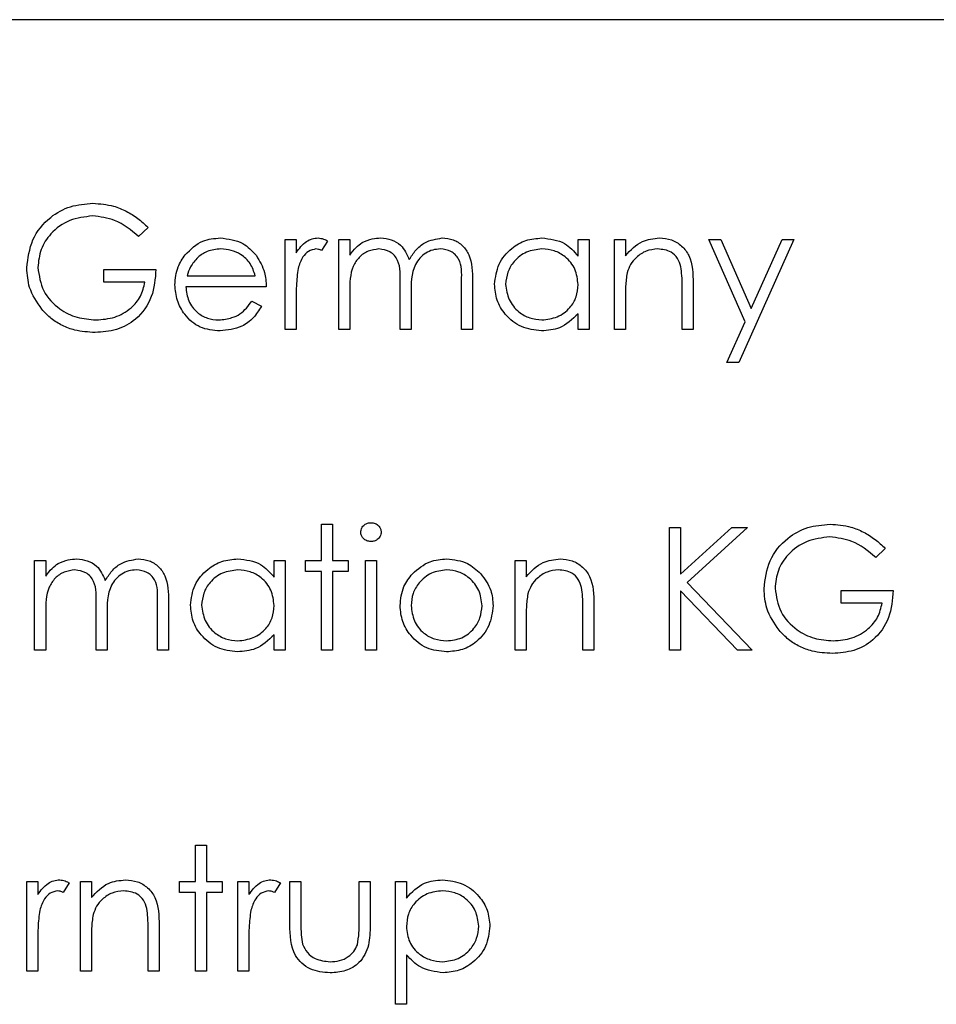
# Model space of a CAD drawing. Header units: millimetres. Extents: x 5 to 418, y 2 to 292.
# Tile 23 of 54: x 68.41 to 71.04, y 213.05 to 215.88. Entities that reach past the tile are written whole.
import ezdxf

# ---------------------------------------------------------------- set-up
doc = ezdxf.new("R2010")
doc.units = ezdxf.units.MM

msp = doc.modelspace()

# ---------------------------------------------------------------- linework, layer by layer
at = {"color": 7, "linetype": 'Continuous', "lineweight": 25}
for p, q in [((82.6269, 215.877), (65.9603, 215.877)), ((68.7817, 215.2807), (68.7545, 215.2549)), ((69.1752, 215.2459), (69.2068, 215.2459)), ((69.1752, 214.9881), (69.1752, 215.2459)), ((69.2068, 215.2459), (69.2068, 215.2079)), ((69.2973, 215.2416), (69.2799, 215.2142)), ((69.3289, 215.2459), (69.3606, 215.2459)), ((69.3289, 214.9881), (69.3289, 215.2459)), ((69.3606, 215.2459), (69.3606, 215.2011)), ((70.0164, 215.1982), (70.0164, 215.2459)), ((70.0164, 215.2459), (70.0481, 215.2459)), ((70.0481, 215.2459), (70.0481, 214.9881)), ((70.1204, 215.2459), (70.1521, 215.2459)), ((70.1204, 214.9881), (70.1204, 215.2459)), ((70.1521, 215.2459), (70.1521, 215.1994)), ((70.3918, 215.2459), (70.4259, 215.2459)), ((70.496, 215.0101), (70.3918, 215.2459)), ((70.4259, 215.2459), (70.5132, 215.0484)), ((70.636, 215.2459), (70.4777, 214.8931)), ((70.5132, 215.0484), (70.6018, 215.2459)), ((70.6018, 215.2459), (70.636, 215.2459)), ((68.655, 215.16), (68.8043, 215.16)), ((68.655, 215.1238), (68.655, 215.16)), ((68.8935, 215.1419), (69.0892, 215.1419)), ((69.6817, 214.9881), (69.6817, 215.1279)), ((69.7134, 215.1277), (69.7134, 214.9881)), ((68.7726, 215.1238), (68.655, 215.1238)), ((69.1209, 215.1102), (68.8902, 215.1102)), ((69.5053, 214.9881), (69.5053, 215.1192)), ((70.3149, 214.9881), (70.3149, 215.1094)), ((70.3466, 215.1197), (70.3466, 214.9881)), ((69.2068, 215.0747), (69.2068, 214.9881)), ((69.3606, 215.0966), (69.3606, 214.9881)), ((69.537, 215.0884), (69.537, 214.9881)), ((70.1521, 215.0813), (70.1521, 214.9881)), ((69.0792, 215.0695), (69.1073, 215.0547)), ((70.0164, 214.9881), (70.0164, 215.0327)), ((69.2068, 214.9881), (69.1752, 214.9881)), ((69.3606, 214.9881), (69.3289, 214.9881)), ((69.537, 214.9881), (69.5053, 214.9881)), ((69.7134, 214.9881), (69.6817, 214.9881)), ((70.0481, 214.9881), (70.0164, 214.9881)), ((70.1521, 214.9881), (70.1204, 214.9881)), ((70.3466, 214.9881), (70.3149, 214.9881)), ((70.4435, 214.8931), (70.496, 215.0101)), ((70.4777, 214.8931), (70.4435, 214.8931)), ((69.2792, 214.4286), (69.3108, 214.4286)), ((69.2792, 214.3246), (69.2792, 214.4286)), ((69.3108, 214.4286), (69.3108, 214.3246)), ((70.2787, 214.4196), (70.3104, 214.4196)), ((70.2787, 214.0668), (70.2787, 214.4196)), ((70.3104, 214.2852), (70.4574, 214.4196)), ((70.3104, 214.4196), (70.3104, 214.2852)), ((70.5026, 214.4196), (70.3292, 214.2613)), ((70.4574, 214.4196), (70.5026, 214.4196)), ((70.8983, 214.3594), (70.8712, 214.3336)), ((68.456, 214.3246), (68.4877, 214.3246)), ((68.456, 214.0668), (68.456, 214.3246)), ((68.4877, 214.3246), (68.4877, 214.2798)), ((69.1435, 214.2769), (69.1435, 214.3246)), ((69.1435, 214.3246), (69.1752, 214.3246)), ((69.1752, 214.3246), (69.1752, 214.0668)), ((69.234, 214.3246), (69.2792, 214.3246)), ((69.234, 214.2929), (69.234, 214.3246)), ((69.3108, 214.3246), (69.3561, 214.3246)), ((69.3561, 214.3246), (69.3561, 214.2929)), ((69.4058, 214.3246), (69.4375, 214.3246)), ((69.4058, 214.0668), (69.4058, 214.3246)), ((69.4375, 214.3246), (69.4375, 214.0668)), ((69.8355, 214.3246), (69.8671, 214.3246)), ((69.8355, 214.0668), (69.8355, 214.3246)), ((69.8671, 214.3246), (69.8671, 214.2781)), ((69.2792, 214.2929), (69.234, 214.2929)), ((69.2792, 214.0668), (69.2792, 214.2929)), ((69.3108, 214.2929), (69.3108, 214.0668)), ((69.3561, 214.2929), (69.3108, 214.2929)), ((70.3292, 214.2613), (70.5162, 214.0668)), ((70.3104, 214.237), (70.3104, 214.0668)), ((70.474, 214.0668), (70.3104, 214.237)), ((70.7717, 214.2387), (70.921, 214.2387)), ((70.7717, 214.2025), (70.7717, 214.2387)), ((68.6324, 214.0668), (68.6324, 214.1979)), ((68.8088, 214.0668), (68.8088, 214.2066)), ((68.8405, 214.2064), (68.8405, 214.0668)), ((70.0616, 214.1984), (70.0616, 214.0668)), ((70.8893, 214.2025), (70.7717, 214.2025)), ((68.4877, 214.1753), (68.4877, 214.0668)), ((68.6641, 214.1671), (68.6641, 214.0668)), ((70.03, 214.0668), (70.03, 214.1881)), ((69.8671, 214.16), (69.8671, 214.0668)), ((69.1435, 214.0668), (69.1435, 214.1114)), ((68.4877, 214.0668), (68.456, 214.0668)), ((68.6641, 214.0668), (68.6324, 214.0668)), ((68.8405, 214.0668), (68.8088, 214.0668)), ((69.1752, 214.0668), (69.1435, 214.0668)), ((69.3108, 214.0668), (69.2792, 214.0668)), ((69.4375, 214.0668), (69.4058, 214.0668)), ((69.8671, 214.0668), (69.8355, 214.0668)), ((70.0616, 214.0668), (70.03, 214.0668)), ((70.3104, 214.0668), (70.2787, 214.0668)), ((70.5162, 214.0668), (70.474, 214.0668)), ((68.9174, 213.5073), (68.949, 213.5073)), ((68.9174, 213.4033), (68.9174, 213.5073)), ((68.949, 213.5073), (68.949, 213.4033)), ((68.4334, 213.4033), (68.4651, 213.4033)), ((68.4334, 213.1455), (68.4334, 213.4033)), ((68.4651, 213.4033), (68.4651, 213.3653)), ((68.5872, 213.4033), (68.6189, 213.4033)), ((68.5872, 213.1455), (68.5872, 213.4033)), ((68.6189, 213.4033), (68.6189, 213.3568)), ((68.8721, 213.4033), (68.9174, 213.4033)), ((68.8721, 213.3716), (68.8721, 213.4033)), ((68.949, 213.4033), (68.9942, 213.4033)), ((68.9942, 213.4033), (68.9942, 213.3716)), ((69.0395, 213.4033), (69.0711, 213.4033)), ((69.0395, 213.1455), (69.0395, 213.4033)), ((69.0711, 213.4033), (69.0711, 213.3653)), ((69.1887, 213.4033), (69.2204, 213.4033)), ((69.1887, 213.2801), (69.1887, 213.4033)), ((69.2204, 213.4033), (69.2204, 213.2837)), ((69.3877, 213.4033), (69.4194, 213.4033)), ((69.3877, 213.2837), (69.3877, 213.4033)), ((69.4194, 213.4033), (69.4194, 213.2778)), ((69.4918, 213.4033), (69.5234, 213.4033)), ((69.4918, 213.0505), (69.4918, 213.4033)), ((69.5234, 213.4033), (69.5234, 213.3556)), ((68.5555, 213.399), (68.5382, 213.3716)), ((69.1616, 213.399), (69.1442, 213.3716)), ((68.9174, 213.3716), (68.8721, 213.3716)), ((68.9174, 213.1455), (68.9174, 213.3716)), ((68.949, 213.3716), (68.949, 213.1455)), ((68.9942, 213.3716), (68.949, 213.3716)), ((68.7817, 213.1455), (68.7817, 213.2668)), ((68.8133, 213.2772), (68.8133, 213.1455)), ((68.6189, 213.2387), (68.6189, 213.1455)), ((68.4651, 213.2321), (68.4651, 213.1455)), ((69.0711, 213.2321), (69.0711, 213.1455)), ((69.5234, 213.1922), (69.5234, 213.0505)), ((68.4651, 213.1455), (68.4334, 213.1455)), ((68.6189, 213.1455), (68.5872, 213.1455)), ((68.8133, 213.1455), (68.7817, 213.1455)), ((68.949, 213.1455), (68.9174, 213.1455)), ((69.0711, 213.1455), (69.0395, 213.1455)), ((69.5234, 213.0505), (69.4918, 213.0505))]:
    msp.add_line(p, q, dxfattribs=at)
for points, knots in [([(68.4334, 215.1646), (68.4369, 215.1923), (68.4439, 215.2476), (68.4946, 215.3096), (68.5579, 215.3447), (68.6014, 215.3482), (68.6232, 215.3499)], [0, 0, 0, 0, 0.2795897, 0.5590718, 0.7794111, 1, 1, 1, 1]), ([(68.6232, 215.3499), (68.6434, 215.3484), (68.6766, 215.346), (68.7197, 215.3282), (68.7529, 215.3073), (68.7721, 215.2895), (68.7817, 215.2807)], [0, 0, 0, 0, 0.339527, 0.559586, 0.779731, 1, 1, 1, 1]), ([(68.6221, 215.3137), (68.5998, 215.311), (68.5552, 215.3056), (68.5031, 215.2679), (68.471, 215.2187), (68.4671, 215.1836), (68.4651, 215.166)], [0, 0, 0, 0, 0.2798474, 0.5595549, 0.7798473, 1, 1, 1, 1]), ([(68.7545, 215.2549), (68.7327, 215.2729), (68.6938, 215.3049), (68.644, 215.311), (68.6221, 215.3137)], [0, 0, 0, 0, 0.5598397, 1, 1, 1, 1]), ([(68.8882, 215.2024), (68.9041, 215.2179), (68.9324, 215.2458), (68.9717, 215.249), (68.989, 215.2504)], [0, 0, 0, 0, 0.558577, 1, 1, 1, 1]), ([(68.989, 215.2504), (69.0119, 215.2478), (69.0529, 215.243), (69.0806, 215.2129), (69.0928, 215.1997)], [0, 0, 0, 0, 0.558919, 1, 1, 1, 1]), ([(69.2068, 215.2079), (69.2157, 215.22), (69.228, 215.2369), (69.2523, 215.2488), (69.2639, 215.2499), (69.2697, 215.2504)], [0, 0, 0, 0, 0.558788, 0.779481, 1, 1, 1, 1]), ([(69.2697, 215.2504), (69.2752, 215.2498), (69.285, 215.2486), (69.2935, 215.2437), (69.2973, 215.2416)], [0, 0, 0, 0, 0.559243, 1, 1, 1, 1]), ([(69.3964, 215.2373), (69.4059, 215.2415), (69.4229, 215.249), (69.4414, 215.25), (69.4495, 215.2504)], [0, 0, 0, 0, 0.559743, 1, 1, 1, 1]), ([(69.4495, 215.2504), (69.4598, 215.2494), (69.4804, 215.2472), (69.5141, 215.2283), (69.5249, 215.2034), (69.5315, 215.1882)], [0, 0, 0, 0, 0.280809, 0.561507, 1, 1, 1, 1]), ([(69.5315, 215.1882), (69.5374, 215.1976), (69.5491, 215.2164), (69.5801, 215.2429), (69.6087, 215.2476), (69.6261, 215.2504)], [0, 0, 0, 0, 0.281263, 0.562094, 1, 1, 1, 1]), ([(69.6261, 215.2504), (69.6368, 215.2494), (69.6582, 215.2475), (69.686, 215.2296), (69.7125, 215.1902), (69.713, 215.1535), (69.7134, 215.1277)], [0, 0, 0, 0, 0.186885, 0.373579, 0.560268, 1, 1, 1, 1]), ([(69.7767, 215.1177), (69.7791, 215.1375), (69.784, 215.177), (69.8214, 215.22), (69.8655, 215.2464), (69.8966, 215.2491), (69.9121, 215.2504)], [0, 0, 0, 0, 0.2794126, 0.5591913, 0.7795483, 1, 1, 1, 1]), ([(69.9121, 215.2504), (69.9354, 215.2478), (69.977, 215.2431), (70.0043, 215.2119), (70.0164, 215.1982)], [0, 0, 0, 0, 0.559062, 1, 1, 1, 1]), ([(70.1521, 215.1994), (70.1671, 215.2156), (70.194, 215.2446), (70.233, 215.2486), (70.2502, 215.2504)], [0, 0, 0, 0, 0.559141, 1, 1, 1, 1]), ([(70.2502, 215.2504), (70.2617, 215.2494), (70.2848, 215.2474), (70.3152, 215.2288), (70.346, 215.1876), (70.3463, 215.1477), (70.3466, 215.1197)], [0, 0, 0, 0, 0.187021, 0.37389, 0.56061, 1, 1, 1, 1]), ([(68.9906, 215.2188), (68.977, 215.2176), (68.9525, 215.2154), (68.9329, 215.201), (68.9242, 215.1946)], [0, 0, 0, 0, 0.5594582, 1, 1, 1, 1]), ([(69.0892, 215.1419), (69.0854, 215.1541), (69.0776, 215.1784), (69.0505, 215.203), (69.0205, 215.2164), (69.0006, 215.218), (68.9906, 215.2188)], [0, 0, 0, 0, 0.280138, 0.559194, 0.779598, 1, 1, 1, 1]), ([(69.2637, 215.2188), (69.2563, 215.2171), (69.2413, 215.2139), (69.2221, 215.1931), (69.2161, 215.1746), (69.2125, 215.1632)], [0, 0, 0, 0, 0.278336, 0.558768, 1, 1, 1, 1]), ([(69.2799, 215.2142), (69.277, 215.2155), (69.2718, 215.2179), (69.2662, 215.2185), (69.2637, 215.2188)], [0, 0, 0, 0, 0.560396, 1, 1, 1, 1]), ([(69.3606, 215.2011), (69.3663, 215.2088), (69.3765, 215.2226), (69.3903, 215.2328), (69.3964, 215.2373)], [0, 0, 0, 0, 0.560148, 1, 1, 1, 1]), ([(69.444, 215.2188), (69.4336, 215.2174), (69.4128, 215.2148), (69.3866, 215.196), (69.3612, 215.1575), (69.3608, 215.1217), (69.3606, 215.0966)], [0, 0, 0, 0, 0.186544, 0.37335, 0.56013, 1, 1, 1, 1]), ([(69.5053, 215.1192), (69.5063, 215.1423), (69.5075, 215.1713), (69.4898, 215.2004), (69.4722, 215.215), (69.4553, 215.2173), (69.444, 215.2188)], [0, 0, 0, 0, 0.500537, 0.625897, 0.751368, 1, 1, 1, 1]), ([(69.6206, 215.2188), (69.6133, 215.2182), (69.5986, 215.217), (69.5784, 215.2074), (69.5614, 215.1934), (69.5365, 215.1564), (69.5368, 215.1186), (69.537, 215.0884)], [0, 0, 0, 0, 0.125317, 0.250662, 0.376086, 0.501515, 1, 1, 1, 1]), ([(69.6817, 215.1279), (69.6824, 215.1498), (69.6834, 215.1773), (69.6644, 215.2031), (69.6471, 215.2158), (69.6312, 215.2176), (69.6206, 215.2188)], [0, 0, 0, 0, 0.499445, 0.624933, 0.750561, 1, 1, 1, 1]), ([(69.9125, 215.2188), (69.8974, 215.217), (69.8672, 215.2135), (69.8328, 215.1866), (69.8122, 215.1529), (69.8096, 215.1292), (69.8083, 215.1173)], [0, 0, 0, 0, 0.279767, 0.559291, 0.779719, 1, 1, 1, 1]), ([(70.0164, 215.1164), (70.0147, 215.1317), (70.0113, 215.1623), (69.9828, 215.1959), (69.9485, 215.2159), (69.9245, 215.2178), (69.9125, 215.2188)], [0, 0, 0, 0, 0.27966, 0.55921, 0.779487, 1, 1, 1, 1]), ([(70.2447, 215.2188), (70.2335, 215.2176), (70.2111, 215.2153), (70.1849, 215.1971), (70.1658, 215.1754), (70.1599, 215.1588), (70.157, 215.1505)], [0, 0, 0, 0, 0.2795525, 0.559373, 0.7797026, 1, 1, 1, 1]), ([(70.3112, 215.168), (70.3086, 215.1762), (70.3036, 215.1926), (70.2807, 215.2152), (70.2583, 215.2174), (70.2447, 215.2188)], [0, 0, 0, 0, 0.281192, 0.561331, 1, 1, 1, 1]), ([(68.8586, 215.1163), (68.8601, 215.1338), (68.8629, 215.1651), (68.8805, 215.191), (68.8882, 215.2024)], [0, 0, 0, 0, 0.559427, 1, 1, 1, 1]), ([(68.9242, 215.1946), (68.9165, 215.1859), (68.9027, 215.1703), (68.8964, 215.1506), (68.8935, 215.1419)], [0, 0, 0, 0, 0.558795, 1, 1, 1, 1]), ([(69.0928, 215.1997), (69.102, 215.1842), (69.1184, 215.1564), (69.1201, 215.1243), (69.1209, 215.1102)], [0, 0, 0, 0, 0.558897, 1, 1, 1, 1]), ([(68.4767, 215.0458), (68.4627, 215.0659), (68.4378, 215.102), (68.4348, 215.1455), (68.4334, 215.1646)], [0, 0, 0, 0, 0.559317, 1, 1, 1, 1]), ([(68.4651, 215.166), (68.4687, 215.1427), (68.4759, 215.096), (68.5227, 215.0467), (68.5771, 215.0196), (68.6139, 215.0167), (68.6323, 215.0152)], [0, 0, 0, 0, 0.2790614, 0.5585842, 0.7792365, 1, 1, 1, 1]), ([(68.8043, 215.16), (68.8021, 215.1333), (68.7978, 215.0802), (68.7531, 215.0173), (68.6922, 214.9833), (68.6504, 214.9805), (68.6295, 214.979)], [0, 0, 0, 0, 0.280351, 0.559367, 0.779371, 1, 1, 1, 1]), ([(69.2125, 215.1632), (69.2104, 215.1468), (69.2067, 215.1174), (69.2068, 215.0878), (69.2068, 215.0747)], [0, 0, 0, 0, 0.559636, 1, 1, 1, 1]), ([(70.3149, 215.1094), (70.315, 215.1204), (70.3151, 215.14), (70.3124, 215.1595), (70.3112, 215.168)], [0, 0, 0, 0, 0.560255, 1, 1, 1, 1]), ([(70.157, 215.1505), (70.1552, 215.1376), (70.152, 215.1147), (70.1521, 215.0915), (70.1521, 215.0813)], [0, 0, 0, 0, 0.559658, 1, 1, 1, 1]), ([(68.6323, 215.0152), (68.6505, 215.0166), (68.6869, 215.0194), (68.7316, 215.0456), (68.7625, 215.0819), (68.7693, 215.1098), (68.7726, 215.1238)], [0, 0, 0, 0, 0.280254, 0.559912, 0.779941, 1, 1, 1, 1]), ([(68.9882, 214.9836), (68.9686, 214.9853), (68.9295, 214.9888), (68.8873, 215.0265), (68.8628, 215.0705), (68.86, 215.101), (68.8586, 215.1163)], [0, 0, 0, 0, 0.279885, 0.558859, 0.779462, 1, 1, 1, 1]), ([(68.8902, 215.1102), (68.8918, 215.0962), (68.8951, 215.0683), (68.92, 215.0367), (68.9513, 215.0179), (68.9733, 215.0161), (68.9843, 215.0152)], [0, 0, 0, 0, 0.279963, 0.559359, 0.779526, 1, 1, 1, 1]), ([(69.9111, 214.9836), (69.8913, 214.9859), (69.8516, 214.9905), (69.8078, 215.027), (69.7807, 215.071), (69.778, 215.1021), (69.7767, 215.1177)], [0, 0, 0, 0, 0.279573, 0.559333, 0.779589, 1, 1, 1, 1]), ([(69.8083, 215.1173), (69.8105, 215.1023), (69.8148, 215.0722), (69.8425, 215.0386), (69.8766, 215.0187), (69.9004, 215.0164), (69.9122, 215.0152)], [0, 0, 0, 0, 0.279429, 0.559146, 0.77957, 1, 1, 1, 1]), ([(69.9122, 215.0152), (69.9273, 215.017), (69.9576, 215.0207), (69.9928, 215.0466), (70.0133, 215.0807), (70.0154, 215.1045), (70.0164, 215.1164)], [0, 0, 0, 0, 0.279822, 0.559387, 0.779603, 1, 1, 1, 1]), ([(68.6295, 214.979), (68.6099, 214.9802), (68.5776, 214.9821), (68.5353, 214.998), (68.5027, 215.018), (68.4854, 215.0365), (68.4767, 215.0458)], [0, 0, 0, 0, 0.339789, 0.559872, 0.779908, 1, 1, 1, 1]), ([(68.9843, 215.0152), (68.9973, 215.0165), (69.0187, 215.0186), (69.046, 215.0316), (69.0649, 215.0487), (69.0744, 215.0626), (69.0792, 215.0695)], [0, 0, 0, 0, 0.339465, 0.559626, 0.779498, 1, 1, 1, 1]), ([(69.1073, 215.0547), (69.1001, 215.0431), (69.0857, 215.0197), (69.0452, 214.9898), (69.0098, 214.9859), (68.9882, 214.9836)], [0, 0, 0, 0, 0.280919, 0.5614069, 1, 1, 1, 1]), ([(70.0164, 215.0327), (69.9997, 215.0168), (69.9698, 214.9884), (69.9291, 214.9851), (69.9111, 214.9836)], [0, 0, 0, 0, 0.558763, 1, 1, 1, 1]), ([(69.3923, 214.4059), (69.3928, 214.41), (69.394, 214.4184), (69.4023, 214.4271), (69.4117, 214.4324), (69.4182, 214.4329), (69.4215, 214.4331)], [0, 0, 0, 0, 0.279289, 0.558897, 0.779452, 1, 1, 1, 1]), ([(69.4215, 214.4331), (69.4257, 214.4327), (69.4341, 214.4319), (69.4437, 214.4247), (69.45, 214.4157), (69.4507, 214.4092), (69.451, 214.4059)], [0, 0, 0, 0, 0.279869, 0.559866, 0.779911, 1, 1, 1, 1]), ([(70.5501, 214.2433), (70.5536, 214.271), (70.5605, 214.3263), (70.6113, 214.3883), (70.6745, 214.4234), (70.7181, 214.4269), (70.7398, 214.4286)], [0, 0, 0, 0, 0.27959, 0.559072, 0.779411, 1, 1, 1, 1]), ([(70.7398, 214.4286), (70.76, 214.4271), (70.7933, 214.4247), (70.8364, 214.4069), (70.8696, 214.386), (70.8888, 214.3682), (70.8983, 214.3594)], [0, 0, 0, 0, 0.339527, 0.559586, 0.779731, 1, 1, 1, 1]), ([(69.4215, 214.3789), (69.4174, 214.3793), (69.4091, 214.3802), (69.3996, 214.3872), (69.3933, 214.3961), (69.3926, 214.4026), (69.3923, 214.4059)], [0, 0, 0, 0, 0.279784, 0.559698, 0.779921, 1, 1, 1, 1]), ([(69.451, 214.4059), (69.4504, 214.4017), (69.4492, 214.3934), (69.4408, 214.3848), (69.4313, 214.3796), (69.4248, 214.3791), (69.4215, 214.3789)], [0, 0, 0, 0, 0.27916, 0.558862, 0.779356, 1, 1, 1, 1]), ([(70.7388, 214.3924), (70.7165, 214.3897), (70.6718, 214.3843), (70.6197, 214.3466), (70.5877, 214.2974), (70.5837, 214.2623), (70.5817, 214.2447)], [0, 0, 0, 0, 0.2798474, 0.5595549, 0.7798473, 1, 1, 1, 1]), ([(70.8712, 214.3336), (70.8494, 214.3516), (70.8104, 214.3836), (70.7607, 214.3897), (70.7388, 214.3924)], [0, 0, 0, 0, 0.5598397, 1, 1, 1, 1]), ([(68.4877, 214.2798), (68.4934, 214.2875), (68.5036, 214.3013), (68.5174, 214.3116), (68.5235, 214.316)], [0, 0, 0, 0, 0.560148, 1, 1, 1, 1]), ([(68.5235, 214.316), (68.533, 214.3202), (68.55, 214.3277), (68.5685, 214.3287), (68.5766, 214.3291)], [0, 0, 0, 0, 0.559743, 1, 1, 1, 1]), ([(68.5766, 214.3291), (68.5869, 214.3281), (68.6075, 214.3259), (68.6412, 214.3071), (68.652, 214.2821), (68.6586, 214.2669)], [0, 0, 0, 0, 0.280809, 0.561507, 1, 1, 1, 1]), ([(68.6586, 214.2669), (68.6645, 214.2763), (68.6762, 214.2951), (68.7072, 214.3216), (68.7358, 214.3263), (68.7532, 214.3291)], [0, 0, 0, 0, 0.281263, 0.562094, 1, 1, 1, 1]), ([(68.7532, 214.3291), (68.7639, 214.3281), (68.7853, 214.3262), (68.8131, 214.3083), (68.8396, 214.2689), (68.8401, 214.2322), (68.8405, 214.2064)], [0, 0, 0, 0, 0.186885, 0.373579, 0.560268, 1, 1, 1, 1]), ([(68.9038, 214.1964), (68.9062, 214.2162), (68.9111, 214.2557), (68.9485, 214.2987), (68.9926, 214.3251), (69.0237, 214.3278), (69.0392, 214.3291)], [0, 0, 0, 0, 0.279413, 0.559191, 0.779548, 1, 1, 1, 1]), ([(69.0392, 214.3291), (69.0625, 214.3265), (69.1041, 214.3218), (69.1314, 214.2906), (69.1435, 214.2769)], [0, 0, 0, 0, 0.559062, 1, 1, 1, 1]), ([(69.5407, 214.2864), (69.5566, 214.3002), (69.5851, 214.325), (69.6224, 214.3278), (69.6389, 214.3291)], [0, 0, 0, 0, 0.55888, 1, 1, 1, 1]), ([(69.6389, 214.3291), (69.6598, 214.3269), (69.6972, 214.323), (69.7247, 214.2978), (69.7368, 214.2866)], [0, 0, 0, 0, 0.559182, 1, 1, 1, 1]), ([(69.8671, 214.2781), (69.8822, 214.2943), (69.9091, 214.3233), (69.9481, 214.3273), (69.9652, 214.3291)], [0, 0, 0, 0, 0.559141, 1, 1, 1, 1]), ([(69.9652, 214.3291), (69.9768, 214.3281), (69.9999, 214.3261), (70.0302, 214.3075), (70.061, 214.2663), (70.0614, 214.2264), (70.0616, 214.1984)], [0, 0, 0, 0, 0.187021, 0.37389, 0.56061, 1, 1, 1, 1]), ([(68.5711, 214.2975), (68.5607, 214.2961), (68.5399, 214.2935), (68.5137, 214.2748), (68.4883, 214.2362), (68.4879, 214.2004), (68.4877, 214.1753)], [0, 0, 0, 0, 0.186544, 0.37335, 0.56013, 1, 1, 1, 1]), ([(68.6324, 214.1979), (68.6334, 214.221), (68.6346, 214.25), (68.6169, 214.2791), (68.5993, 214.2937), (68.5824, 214.296), (68.5711, 214.2975)], [0, 0, 0, 0, 0.5005373, 0.6258968, 0.7513678, 1, 1, 1, 1]), ([(68.7477, 214.2975), (68.7404, 214.2969), (68.7257, 214.2958), (68.7055, 214.2861), (68.6885, 214.2721), (68.6636, 214.2352), (68.6639, 214.1973), (68.6641, 214.1671)], [0, 0, 0, 0, 0.1253168, 0.2506622, 0.3760864, 0.501515, 1, 1, 1, 1]), ([(68.8088, 214.2066), (68.8095, 214.2285), (68.8105, 214.256), (68.7915, 214.2818), (68.7743, 214.2945), (68.7583, 214.2963), (68.7477, 214.2975)], [0, 0, 0, 0, 0.499445, 0.624933, 0.750561, 1, 1, 1, 1]), ([(69.0396, 214.2975), (69.0245, 214.2957), (68.9943, 214.2922), (68.9599, 214.2653), (68.9393, 214.2316), (68.9367, 214.2079), (68.9355, 214.196)], [0, 0, 0, 0, 0.279767, 0.559291, 0.779719, 1, 1, 1, 1]), ([(69.1435, 214.1951), (69.1418, 214.2104), (69.1384, 214.241), (69.1099, 214.2746), (69.0756, 214.2946), (69.0516, 214.2965), (69.0396, 214.2975)], [0, 0, 0, 0, 0.27966, 0.55921, 0.779487, 1, 1, 1, 1]), ([(69.5053, 214.195), (69.5072, 214.214), (69.5105, 214.248), (69.5314, 214.2747), (69.5407, 214.2864)], [0, 0, 0, 0, 0.5592851, 1, 1, 1, 1]), ([(69.6387, 214.2975), (69.6237, 214.2956), (69.5935, 214.2919), (69.5605, 214.2638), (69.54, 214.2303), (69.538, 214.2066), (69.537, 214.1948)], [0, 0, 0, 0, 0.279484, 0.559256, 0.779547, 1, 1, 1, 1]), ([(69.7405, 214.1948), (69.7388, 214.2099), (69.7353, 214.24), (69.7074, 214.2732), (69.6743, 214.2942), (69.6506, 214.2964), (69.6387, 214.2975)], [0, 0, 0, 0, 0.2795862, 0.5593981, 0.7796526, 1, 1, 1, 1]), ([(69.7368, 214.2866), (69.7482, 214.2713), (69.7686, 214.2438), (69.7711, 214.2099), (69.7722, 214.195)], [0, 0, 0, 0, 0.559216, 1, 1, 1, 1]), ([(69.9597, 214.2975), (69.9485, 214.2963), (69.9262, 214.294), (69.9, 214.2758), (69.8809, 214.2541), (69.875, 214.2375), (69.872, 214.2292)], [0, 0, 0, 0, 0.279553, 0.559373, 0.779703, 1, 1, 1, 1]), ([(70.0262, 214.2467), (70.0237, 214.2549), (70.0186, 214.2713), (69.9957, 214.2939), (69.9734, 214.2961), (69.9597, 214.2975)], [0, 0, 0, 0, 0.281192, 0.561331, 1, 1, 1, 1]), ([(69.872, 214.2292), (69.8703, 214.2163), (69.8671, 214.1934), (69.8671, 214.1702), (69.8671, 214.16)], [0, 0, 0, 0, 0.559658, 1, 1, 1, 1]), ([(70.03, 214.1881), (70.03, 214.1991), (70.0302, 214.2187), (70.0274, 214.2382), (70.0262, 214.2467)], [0, 0, 0, 0, 0.560255, 1, 1, 1, 1]), ([(70.5933, 214.1245), (70.5794, 214.1446), (70.5545, 214.1807), (70.5514, 214.2242), (70.5501, 214.2433)], [0, 0, 0, 0, 0.559317, 1, 1, 1, 1]), ([(70.5817, 214.2447), (70.5854, 214.2214), (70.5926, 214.1747), (70.6394, 214.1254), (70.6938, 214.0983), (70.7306, 214.0954), (70.7489, 214.0939)], [0, 0, 0, 0, 0.279061, 0.558584, 0.779236, 1, 1, 1, 1]), ([(70.921, 214.2387), (70.9188, 214.212), (70.9144, 214.1589), (70.8698, 214.096), (70.8088, 214.062), (70.7671, 214.0592), (70.7462, 214.0577)], [0, 0, 0, 0, 0.280351, 0.559367, 0.779371, 1, 1, 1, 1]), ([(69.0382, 214.0623), (69.0184, 214.0646), (68.9788, 214.0692), (68.9349, 214.1057), (68.9078, 214.1497), (68.9051, 214.1808), (68.9038, 214.1964)], [0, 0, 0, 0, 0.279573, 0.559333, 0.779589, 1, 1, 1, 1]), ([(68.9355, 214.196), (68.9376, 214.181), (68.9419, 214.1509), (68.9696, 214.1173), (69.0037, 214.0974), (69.0275, 214.0951), (69.0393, 214.0939)], [0, 0, 0, 0, 0.279429, 0.559146, 0.77957, 1, 1, 1, 1]), ([(69.0393, 214.0939), (69.0544, 214.0958), (69.0847, 214.0994), (69.1199, 214.1253), (69.1404, 214.1594), (69.1425, 214.1832), (69.1435, 214.1951)], [0, 0, 0, 0, 0.279822, 0.559387, 0.779603, 1, 1, 1, 1]), ([(69.6389, 214.0623), (69.6191, 214.0643), (69.5796, 214.0683), (69.5362, 214.1049), (69.5096, 214.1486), (69.5067, 214.1795), (69.5053, 214.195)], [0, 0, 0, 0, 0.279776, 0.559179, 0.779592, 1, 1, 1, 1]), ([(69.537, 214.1948), (69.5389, 214.1799), (69.5426, 214.1501), (69.5696, 214.1163), (69.6036, 214.0971), (69.627, 214.095), (69.6387, 214.0939)], [0, 0, 0, 0, 0.279618, 0.559167, 0.779512, 1, 1, 1, 1]), ([(69.6387, 214.0939), (69.6537, 214.0956), (69.6836, 214.099), (69.7174, 214.1259), (69.7371, 214.1596), (69.7394, 214.1831), (69.7405, 214.1948)], [0, 0, 0, 0, 0.279745, 0.559113, 0.779606, 1, 1, 1, 1]), ([(69.7722, 214.195), (69.7697, 214.1754), (69.7649, 214.1362), (69.7294, 214.0921), (69.6852, 214.0658), (69.6543, 214.0635), (69.6389, 214.0623)], [0, 0, 0, 0, 0.279521, 0.559381, 0.779507, 1, 1, 1, 1]), ([(70.7489, 214.0939), (70.7672, 214.0953), (70.8035, 214.0981), (70.8482, 214.1243), (70.8792, 214.1606), (70.8859, 214.1885), (70.8893, 214.2025)], [0, 0, 0, 0, 0.280254, 0.559912, 0.779941, 1, 1, 1, 1]), ([(69.1435, 214.1114), (69.1268, 214.0955), (69.0969, 214.0671), (69.0562, 214.0638), (69.0382, 214.0623)], [0, 0, 0, 0, 0.558763, 1, 1, 1, 1]), ([(70.7462, 214.0577), (70.7266, 214.0589), (70.6943, 214.0608), (70.652, 214.0767), (70.6194, 214.0967), (70.602, 214.1152), (70.5933, 214.1245)], [0, 0, 0, 0, 0.339789, 0.559872, 0.779908, 1, 1, 1, 1]), ([(68.4651, 213.3653), (68.4739, 213.3775), (68.4863, 213.3943), (68.5105, 213.4063), (68.5222, 213.4073), (68.528, 213.4078)], [0, 0, 0, 0, 0.558788, 0.779481, 1, 1, 1, 1]), ([(68.528, 213.4078), (68.5334, 213.4072), (68.5432, 213.406), (68.5518, 213.4011), (68.5555, 213.399)], [0, 0, 0, 0, 0.559243, 1, 1, 1, 1]), ([(68.6189, 213.3568), (68.6339, 213.373), (68.6608, 213.402), (68.6998, 213.406), (68.7169, 213.4078)], [0, 0, 0, 0, 0.559141, 1, 1, 1, 1]), ([(68.7169, 213.4078), (68.7285, 213.4068), (68.7516, 213.4048), (68.782, 213.3862), (68.8127, 213.345), (68.8131, 213.3051), (68.8133, 213.2772)], [0, 0, 0, 0, 0.187021, 0.37389, 0.56061, 1, 1, 1, 1]), ([(69.0711, 213.3653), (69.08, 213.3775), (69.0923, 213.3943), (69.1166, 213.4063), (69.1282, 213.4073), (69.134, 213.4078)], [0, 0, 0, 0, 0.558788, 0.779481, 1, 1, 1, 1]), ([(69.134, 213.4078), (69.1395, 213.4072), (69.1493, 213.406), (69.1578, 213.4011), (69.1616, 213.399)], [0, 0, 0, 0, 0.559243, 1, 1, 1, 1]), ([(69.5234, 213.3556), (69.5395, 213.3725), (69.5682, 213.4028), (69.6094, 213.4063), (69.6276, 213.4078)], [0, 0, 0, 0, 0.558418, 1, 1, 1, 1]), ([(69.6276, 213.4078), (69.6474, 213.4056), (69.6869, 213.401), (69.731, 213.3652), (69.7588, 213.3217), (69.7617, 213.2906), (69.7631, 213.2751)], [0, 0, 0, 0, 0.279627, 0.559432, 0.779703, 1, 1, 1, 1]), ([(68.522, 213.3762), (68.5145, 213.3745), (68.4995, 213.3713), (68.4803, 213.3505), (68.4744, 213.332), (68.4707, 213.3206)], [0, 0, 0, 0, 0.278336, 0.558768, 1, 1, 1, 1]), ([(68.5382, 213.3716), (68.5353, 213.3729), (68.5301, 213.3753), (68.5245, 213.3759), (68.522, 213.3762)], [0, 0, 0, 0, 0.560396, 1, 1, 1, 1]), ([(68.7114, 213.3762), (68.7003, 213.375), (68.6779, 213.3727), (68.6517, 213.3545), (68.6326, 213.3328), (68.6267, 213.3162), (68.6237, 213.3079)], [0, 0, 0, 0, 0.279553, 0.559373, 0.779703, 1, 1, 1, 1]), ([(68.7779, 213.3254), (68.7754, 213.3336), (68.7704, 213.35), (68.7474, 213.3726), (68.7251, 213.3748), (68.7114, 213.3762)], [0, 0, 0, 0, 0.281192, 0.561331, 1, 1, 1, 1]), ([(69.128, 213.3762), (69.1206, 213.3745), (69.1056, 213.3713), (69.0864, 213.3505), (69.0804, 213.332), (69.0768, 213.3206)], [0, 0, 0, 0, 0.278336, 0.558768, 1, 1, 1, 1]), ([(69.1442, 213.3716), (69.1413, 213.3729), (69.1362, 213.3753), (69.1305, 213.3759), (69.128, 213.3762)], [0, 0, 0, 0, 0.560396, 1, 1, 1, 1]), ([(69.6273, 213.3762), (69.612, 213.3745), (69.5815, 213.3713), (69.5471, 213.3439), (69.5264, 213.3098), (69.5244, 213.2858), (69.5234, 213.2738)], [0, 0, 0, 0, 0.2797467, 0.559315, 0.7795146, 1, 1, 1, 1]), ([(69.7315, 213.2747), (69.7294, 213.2898), (69.7252, 213.3199), (69.6973, 213.3536), (69.6629, 213.3729), (69.6392, 213.3751), (69.6273, 213.3762)], [0, 0, 0, 0, 0.2793874, 0.5590918, 0.7795083, 1, 1, 1, 1]), ([(68.4707, 213.3206), (68.4686, 213.3042), (68.4649, 213.2748), (68.465, 213.2452), (68.4651, 213.2321)], [0, 0, 0, 0, 0.559636, 1, 1, 1, 1]), ([(68.7817, 213.2668), (68.7817, 213.2778), (68.7819, 213.2974), (68.7791, 213.3169), (68.7779, 213.3254)], [0, 0, 0, 0, 0.560255, 1, 1, 1, 1]), ([(69.0768, 213.3206), (69.0747, 213.3042), (69.071, 213.2748), (69.0711, 213.2452), (69.0711, 213.2321)], [0, 0, 0, 0, 0.559636, 1, 1, 1, 1]), ([(68.6237, 213.3079), (68.622, 213.295), (68.6188, 213.2721), (68.6188, 213.2489), (68.6189, 213.2387)], [0, 0, 0, 0, 0.5596576, 1, 1, 1, 1]), ([(69.3043, 213.141), (69.2846, 213.1425), (69.2455, 213.1456), (69.1907, 213.1972), (69.1895, 213.2486), (69.1887, 213.2801)], [0, 0, 0, 0, 0.28097, 0.559785, 1, 1, 1, 1]), ([(69.2204, 213.2837), (69.2204, 213.2724), (69.2203, 213.2521), (69.2238, 213.2322), (69.2254, 213.2234)], [0, 0, 0, 0, 0.5603768, 1, 1, 1, 1]), ([(69.4194, 213.2778), (69.4191, 213.2585), (69.4185, 213.2202), (69.3937, 213.1699), (69.3496, 213.1438), (69.3194, 213.1419), (69.3043, 213.141)], [0, 0, 0, 0, 0.281501, 0.559646, 0.779298, 1, 1, 1, 1]), ([(69.3825, 213.2209), (69.3844, 213.2325), (69.3879, 213.2534), (69.3878, 213.2744), (69.3877, 213.2837)], [0, 0, 0, 0, 0.559371, 1, 1, 1, 1]), ([(69.5234, 213.2738), (69.5251, 213.2586), (69.5285, 213.2281), (69.5573, 213.1947), (69.5921, 213.176), (69.6159, 213.1738), (69.6278, 213.1726)], [0, 0, 0, 0, 0.279654, 0.558875, 0.779455, 1, 1, 1, 1]), ([(69.6278, 213.1726), (69.6429, 213.1745), (69.673, 213.1783), (69.7069, 213.2056), (69.7275, 213.2393), (69.7301, 213.2629), (69.7315, 213.2747)], [0, 0, 0, 0, 0.279628, 0.559247, 0.779775, 1, 1, 1, 1]), ([(69.7631, 213.2751), (69.7608, 213.2553), (69.7562, 213.2156), (69.7194, 213.172), (69.6753, 213.145), (69.6442, 213.1423), (69.6286, 213.141)], [0, 0, 0, 0, 0.27954, 0.559273, 0.779559, 1, 1, 1, 1]), ([(69.2254, 213.2234), (69.2293, 213.2148), (69.2371, 213.1975), (69.2655, 213.1769), (69.2897, 213.1743), (69.3046, 213.1726)], [0, 0, 0, 0, 0.280117, 0.560544, 1, 1, 1, 1]), ([(69.3046, 213.1726), (69.3137, 213.1732), (69.3321, 213.1742), (69.3555, 213.1853), (69.3734, 213.2013), (69.3795, 213.2144), (69.3825, 213.2209)], [0, 0, 0, 0, 0.28027, 0.560007, 0.780074, 1, 1, 1, 1]), ([(69.6286, 213.141), (69.6056, 213.144), (69.5645, 213.1495), (69.536, 213.1791), (69.5234, 213.1922)], [0, 0, 0, 0, 0.558466, 1, 1, 1, 1])]:
    msp.add_open_spline(points, degree=3, knots=knots, dxfattribs=at)

doc.saveas('drawing.dxf')
